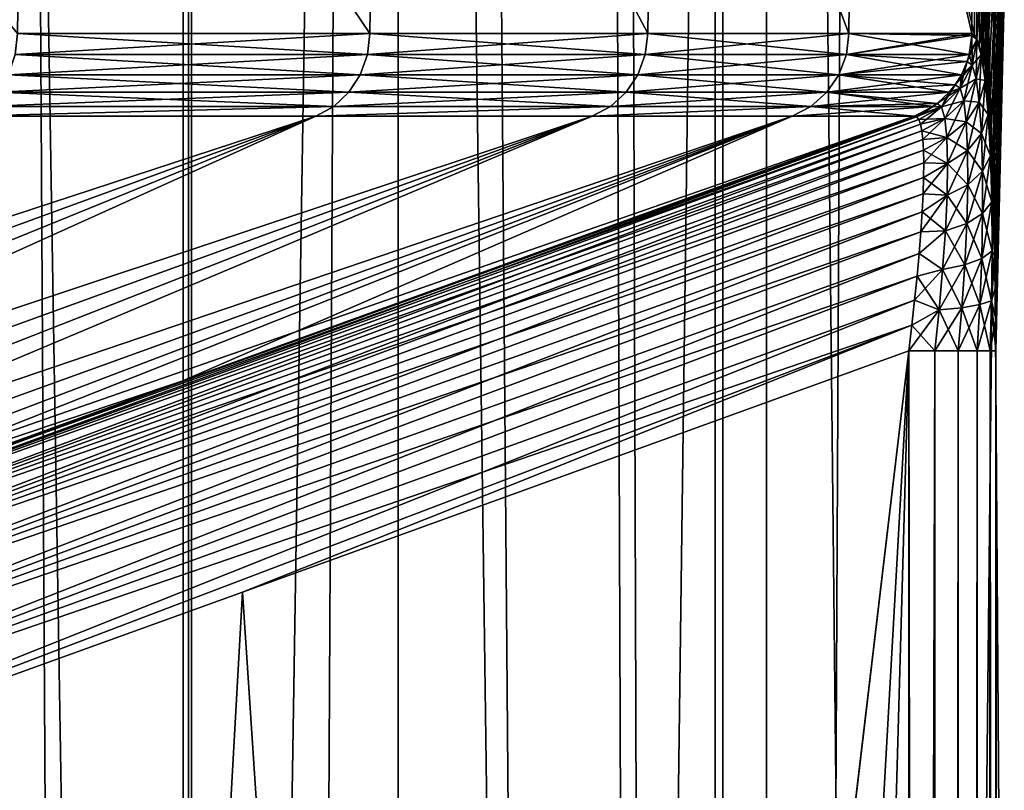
# Model space of a CAD drawing. Header units: metres. Extents: x -24 to 24, y -69 to 184.
# Tile 249 of 256: x 19.23 to 21.48, y -11.38 to -9.63. Entities that reach past the tile are written whole.
import ezdxf

# ---------------------------------------------------------------- set-up
doc = ezdxf.new("R2010")
doc.units = ezdxf.units.M
for name, color, linetype in [('106', 7, 'CONTINUOUS'), ('107', 7, 'CONTINUOUS'), ('108', 7, 'CONTINUOUS'), ('31', 7, 'CONTINUOUS'), ('36', 7, 'CONTINUOUS'), ('367', 7, 'CONTINUOUS'), ('369', 7, 'CONTINUOUS'), ('37', 7, 'CONTINUOUS'), ('3981', 7, 'CONTINUOUS'), ('3984', 7, 'CONTINUOUS'), ('3994', 7, 'CONTINUOUS'), ('560', 2, 'CONTINUOUS'), ('569', 2, 'CONTINUOUS'), ('59', 7, 'CONTINUOUS'), ('61', 7, 'CONTINUOUS'), ('80', 7, 'CONTINUOUS'), ('81', 7, 'CONTINUOUS'), ('82', 7, 'CONTINUOUS')]:
    doc.layers.add(name, color=color, linetype=linetype)

msp = doc.modelspace()

# ---------------------------------------------------------------- linework, layer by layer
at = {"layer": '106'}
for points in [[(21.257995, -10.38219, 1.564484), (21.257995, -57.268015, 1.564484), (21.316767, -57.268015, 1.555117)], [(21.257995, -10.38219, 1.564484), (21.316767, -57.268015, 1.555117), (21.316765, -10.38219, 1.555117)], [(21.316765, -10.38219, 1.555117), (21.316767, -57.268015, 1.555117), (21.370378, -10.38219, 1.528732)], [(21.316767, -57.268015, 1.555117), (21.370379, -57.268015, 1.528731), (21.370378, -10.38219, 1.528732)], [(21.370378, -10.38219, 1.528732), (21.370379, -57.268015, 1.528731), (21.413804, -10.38219, 1.487685)], [(21.370379, -57.268015, 1.528731), (21.413805, -57.268015, 1.487685), (21.413804, -10.38219, 1.487685)], [(21.413804, -10.38219, 1.487685), (21.413805, -57.268015, 1.487685), (21.443167, -10.38219, 1.435641)], [(21.413805, -57.268015, 1.487685), (21.443167, -57.268015, 1.435641), (21.443167, -10.38219, 1.435641)], [(21.455839, -57.268015, 1.377304), (21.455839, -10.38219, 1.377304), (21.443167, -10.38219, 1.435641)], [(21.443167, -57.268015, 1.435641), (21.455839, -57.268015, 1.377304), (21.443167, -10.38219, 1.435641)]]:
    msp.add_3dface(points, dxfattribs=at)
at = {"layer": '107'}
for points in [[(21.401902, -9.731888, 1.947191), (21.401112, -9.664646, 2.059131), (21.395289, -9.708201, 2.058571)], [(21.41254, -9.673962, 1.937077), (21.401167, -9.659958, 2.059137), (21.401112, -9.664646, 2.059131)], [(21.41254, -9.673962, 1.937077), (21.401112, -9.664646, 2.059131), (21.401902, -9.731888, 1.947191)], [(21.4072, -9.663055, 1.995443), (21.401167, -9.659958, 2.059137), (21.41254, -9.673962, 1.937077)], [(21.411157, -9.763405, 1.840267), (21.41254, -9.673962, 1.937077), (21.401902, -9.731888, 1.947191)], [(21.41306, -9.672418, 1.931542), (21.4072, -9.663055, 1.995443), (21.41254, -9.673962, 1.937077)], [(21.422814, -9.708617, 1.819465), (21.41254, -9.673962, 1.937077), (21.411157, -9.763405, 1.840267)], [(21.422814, -9.708617, 1.819465), (21.41306, -9.672418, 1.931542), (21.41254, -9.673962, 1.937077)], [(21.418685, -9.688304, 1.868136), (21.41306, -9.672418, 1.931542), (21.422814, -9.708617, 1.819465)], [(21.424016, -9.710693, 1.805977), (21.418685, -9.688304, 1.868136), (21.422814, -9.708617, 1.819465)], [(21.390849, -9.72351, 2.058144), (21.401902, -9.731888, 1.947191), (21.395289, -9.708201, 2.058571)], [(21.418377, -9.816296, 1.742296), (21.422814, -9.708617, 1.819465), (21.411157, -9.763405, 1.840267)], [(21.431644, -9.766638, 1.711816), (21.422814, -9.708617, 1.819465), (21.418377, -9.816296, 1.742296)], [(21.431644, -9.766638, 1.711816), (21.424016, -9.710693, 1.805977), (21.422814, -9.708617, 1.819465)], [(21.429, -9.739432, 1.745836), (21.424016, -9.710693, 1.805977), (21.431644, -9.766638, 1.711816)], [(21.374437, -9.784418, 1.954751), (21.390849, -9.72351, 2.058144), (21.37791, -9.753766, 2.056899)], [(21.401902, -9.731888, 1.947191), (21.390849, -9.72351, 2.058144), (21.374437, -9.784418, 1.954751)], [(21.382764, -9.813039, 1.857597), (21.401902, -9.731888, 1.947191), (21.374437, -9.784418, 1.954751)], [(21.411157, -9.763405, 1.840267), (21.401902, -9.731888, 1.947191), (21.382764, -9.813039, 1.857597)], [(21.433594, -9.774306, 1.688499), (21.429, -9.739432, 1.745836), (21.431644, -9.766638, 1.711816)], [(21.363736, -9.776696, 2.055535), (21.374437, -9.784418, 1.954751), (21.37791, -9.753766, 2.056899)], [(21.38853, -9.86104, 1.768334), (21.411157, -9.763405, 1.840267), (21.382764, -9.813039, 1.857597)], [(21.418377, -9.816296, 1.742296), (21.411157, -9.763405, 1.840267), (21.38853, -9.86104, 1.768334)], [(21.423241, -9.887572, 1.6575), (21.431644, -9.766638, 1.711816), (21.418377, -9.816296, 1.742296)], [(21.4386, -9.844675, 1.61884), (21.431644, -9.766638, 1.711816), (21.423241, -9.887572, 1.6575)], [(21.4386, -9.844675, 1.61884), (21.433594, -9.774306, 1.688499), (21.431644, -9.766638, 1.711816)], [(21.332597, -9.826862, 1.959083), (21.363736, -9.776696, 2.055535), (21.350065, -9.793748, 2.05422)], [(21.374437, -9.784418, 1.954751), (21.363736, -9.776696, 2.055535), (21.332597, -9.826862, 1.959083)], [(21.340169, -9.853088, 1.869909), (21.374437, -9.784418, 1.954751), (21.332597, -9.826862, 1.959083)], [(21.382764, -9.813039, 1.857597), (21.374437, -9.784418, 1.954751), (21.340169, -9.853088, 1.869909)], [(21.437767, -9.815025, 1.634666), (21.433594, -9.774306, 1.688499), (21.4386, -9.844675, 1.61884)], [(21.322196, -9.819458, 2.051538), (21.332597, -9.826862, 1.959083), (21.350065, -9.793748, 2.05422)], [(21.27017, -9.847897, 2.046602), (21.275746, -9.849552, 2.001994), (21.313411, -9.825766, 2.050693)], [(21.275746, -9.849552, 2.001994), (21.322196, -9.819458, 2.051538), (21.313411, -9.825766, 2.050693)], [(21.275746, -9.849552, 2.001994), (21.332597, -9.826862, 1.959083), (21.322196, -9.819458, 2.051538)], [(21.275746, -9.849552, 2.001994), (21.280552, -9.855732, 1.957766), (21.332597, -9.826862, 1.959083)], [(21.280552, -9.855732, 1.957766), (21.284544, -9.866456, 1.914193), (21.332597, -9.826862, 1.959083)], [(21.284544, -9.866456, 1.914193), (21.340169, -9.853088, 1.869909), (21.332597, -9.826862, 1.959083)], [(21.344767, -9.896877, 1.787606), (21.382764, -9.813039, 1.857597), (21.340169, -9.853088, 1.869909)], [(21.38853, -9.86104, 1.768334), (21.382764, -9.813039, 1.857597), (21.344767, -9.896877, 1.787606)], [(21.391535, -9.92586, 1.690654), (21.418377, -9.816296, 1.742296), (21.38853, -9.86104, 1.768334)], [(21.423241, -9.887572, 1.6575), (21.418377, -9.816296, 1.742296), (21.391535, -9.92586, 1.690654)], [(21.441515, -9.861231, 1.584745), (21.437767, -9.815025, 1.634666), (21.4386, -9.844675, 1.61884)], [(21.284544, -9.866456, 1.914193), (21.287697, -9.881725, 1.871573), (21.340169, -9.853088, 1.869909)], [(21.287697, -9.881725, 1.871573), (21.290004, -9.90151, 1.830241), (21.340169, -9.853088, 1.869909)], [(21.290004, -9.90151, 1.830241), (21.344767, -9.896877, 1.787606), (21.340169, -9.853088, 1.869909)], [(21.425761, -9.973251, 1.588541), (21.4386, -9.844675, 1.61884), (21.423241, -9.887572, 1.6575)], [(21.443597, -9.938284, 1.543485), (21.4386, -9.844675, 1.61884), (21.425761, -9.973251, 1.588541)], [(21.443597, -9.938284, 1.543485), (21.441515, -9.861231, 1.584745), (21.4386, -9.844675, 1.61884)], [(21.346314, -9.956123, 1.715343), (21.38853, -9.86104, 1.768334), (21.344767, -9.896877, 1.787606)], [(21.391535, -9.92586, 1.690654), (21.38853, -9.86104, 1.768334), (21.346314, -9.956123, 1.715343)], [(21.444845, -9.91277, 1.539034), (21.441515, -9.861231, 1.584745), (21.443597, -9.938284, 1.543485)], [(21.290004, -9.90151, 1.830241), (21.291443, -9.92576, 1.79055), (21.344767, -9.896877, 1.787606)], [(21.291443, -9.92576, 1.79055), (21.291979, -9.954403, 1.752858), (21.344767, -9.896877, 1.787606)], [(21.291979, -9.954403, 1.752858), (21.346314, -9.956123, 1.715343), (21.344767, -9.896877, 1.787606)], [(21.391889, -10.004058, 1.626941), (21.423241, -9.887572, 1.6575), (21.391535, -9.92586, 1.690654)], [(21.425761, -9.973251, 1.588541), (21.423241, -9.887572, 1.6575), (21.391889, -10.004058, 1.626941)], [(21.447753, -9.969541, 1.497957), (21.444845, -9.91277, 1.539034), (21.443597, -9.938284, 1.543485)], [(21.345004, -10.027953, 1.655257), (21.391535, -9.92586, 1.690654), (21.346314, -9.956123, 1.715343)], [(21.391889, -10.004058, 1.626941), (21.391535, -9.92586, 1.690654), (21.345004, -10.027953, 1.655257)], [(21.425923, -10.069225, 1.537), (21.443597, -9.938284, 1.543485), (21.425761, -9.973251, 1.588541)], [(21.446496, -10.04289, 1.487463), (21.443597, -9.938284, 1.543485), (21.425923, -10.069225, 1.537)], [(21.446496, -10.04289, 1.487463), (21.447753, -9.969541, 1.497957), (21.443597, -9.938284, 1.543485)], [(21.290384, -10.024573, 1.684754), (21.345004, -10.027953, 1.655257), (21.346314, -9.956123, 1.715343)], [(21.291624, -9.987365, 1.717482), (21.290384, -10.024573, 1.684754), (21.346314, -9.956123, 1.715343)], [(21.291979, -9.954403, 1.752858), (21.291624, -9.987365, 1.717482), (21.346314, -9.956123, 1.715343)], [(21.389703, -10.092053, 1.578686), (21.425761, -9.973251, 1.588541), (21.391889, -10.004058, 1.626941)], [(21.425923, -10.069225, 1.537), (21.425761, -9.973251, 1.588541), (21.389703, -10.092053, 1.578686)], [(21.450231, -10.031125, 1.462044), (21.447753, -9.969541, 1.497957), (21.446496, -10.04289, 1.487463)], [(21.34107, -10.109335, 1.608799), (21.391889, -10.004058, 1.626941), (21.345004, -10.027953, 1.655257)], [(21.389703, -10.092053, 1.578686), (21.391889, -10.004058, 1.626941), (21.34107, -10.109335, 1.608799)], [(21.285214, -10.111274, 1.628765), (21.34107, -10.109335, 1.608799), (21.345004, -10.027953, 1.655257)], [(21.288254, -10.065927, 1.655043), (21.285214, -10.111274, 1.628765), (21.345004, -10.027953, 1.655257)], [(21.290384, -10.024573, 1.684754), (21.288254, -10.065927, 1.655043), (21.345004, -10.027953, 1.655257)], [(21.44736, -10.154181, 1.451103), (21.450231, -10.031125, 1.462044), (21.446496, -10.04289, 1.487463)], [(21.452264, -10.096802, 1.431909), (21.450231, -10.031125, 1.462044), (21.44736, -10.154181, 1.451103)], [(21.42389, -10.171592, 1.503228), (21.446496, -10.04289, 1.487463), (21.425923, -10.069225, 1.537)], [(21.44736, -10.154181, 1.451103), (21.446496, -10.04289, 1.487463), (21.42389, -10.171592, 1.503228)], [(21.385235, -10.1864, 1.546327), (21.425923, -10.069225, 1.537), (21.389703, -10.092053, 1.578686)], [(21.42389, -10.171592, 1.503228), (21.425923, -10.069225, 1.537), (21.385235, -10.1864, 1.546327)], [(21.334847, -10.197283, 1.576553), (21.389703, -10.092053, 1.578686), (21.34107, -10.109335, 1.608799)], [(21.385235, -10.1864, 1.546327), (21.389703, -10.092053, 1.578686), (21.334847, -10.197283, 1.576553)], [(21.453841, -10.1657, 1.408093), (21.452264, -10.096802, 1.431909), (21.44736, -10.154181, 1.451103)], [(21.281313, -10.160236, 1.606415), (21.334847, -10.197283, 1.576553), (21.34107, -10.109335, 1.608799)], [(21.285214, -10.111274, 1.628765), (21.281313, -10.160236, 1.606415), (21.34107, -10.109335, 1.608799)], [(21.281313, -10.160236, 1.606415), (21.2766, -10.212343, 1.588451), (21.334847, -10.197283, 1.576553)], [(21.419798, -10.27688, 1.487028), (21.44736, -10.154181, 1.451103), (21.42389, -10.171592, 1.503228)], [(21.446225, -10.268337, 1.434116), (21.44736, -10.154181, 1.451103), (21.419798, -10.27688, 1.487028)], [(21.446225, -10.268337, 1.434116), (21.453841, -10.1657, 1.408093), (21.44736, -10.154181, 1.451103)], [(21.454958, -10.236881, 1.390964), (21.453841, -10.1657, 1.408093), (21.446225, -10.268337, 1.434116)], [(21.326648, -10.289038, 1.558729), (21.385235, -10.1864, 1.546327), (21.334847, -10.197283, 1.576553)], [(21.378717, -10.283992, 1.52984), (21.385235, -10.1864, 1.546327), (21.326648, -10.289038, 1.558729)], [(21.378717, -10.283992, 1.52984), (21.42389, -10.171592, 1.503228), (21.385235, -10.1864, 1.546327)], [(21.419798, -10.27688, 1.487028), (21.42389, -10.171592, 1.503228), (21.378717, -10.283992, 1.52984)], [(21.27111, -10.267085, 1.575264), (21.326648, -10.289038, 1.558729), (21.334847, -10.197283, 1.576553)], [(21.2766, -10.212343, 1.588451), (21.27111, -10.267085, 1.575264), (21.334847, -10.197283, 1.576553)], [(21.455621, -10.309363, 1.380692), (21.454958, -10.236881, 1.390964), (21.446225, -10.268337, 1.434116)], [(21.27111, -10.267085, 1.575264), (21.264895, -10.3239, 1.567185), (21.326648, -10.289038, 1.558729)], [(21.370378, -10.38219, 1.528732), (21.419798, -10.27688, 1.487028), (21.378717, -10.283992, 1.52984)], [(21.370378, -10.38219, 1.528732), (21.413804, -10.38219, 1.487685), (21.419798, -10.27688, 1.487028)], [(21.413804, -10.38219, 1.487685), (21.446225, -10.268337, 1.434116), (21.419798, -10.27688, 1.487028)], [(21.413804, -10.38219, 1.487685), (21.443167, -10.38219, 1.435641), (21.446225, -10.268337, 1.434116)], [(21.443167, -10.38219, 1.435641), (21.455621, -10.309363, 1.380692), (21.446225, -10.268337, 1.434116)], [(21.264895, -10.3239, 1.567185), (21.257995, -10.38219, 1.564484), (21.326648, -10.289038, 1.558729)], [(21.257995, -10.38219, 1.564484), (21.316765, -10.38219, 1.555117), (21.326648, -10.289038, 1.558729)], [(21.316765, -10.38219, 1.555117), (21.378717, -10.283992, 1.52984), (21.326648, -10.289038, 1.558729)], [(21.316765, -10.38219, 1.555117), (21.370378, -10.38219, 1.528732), (21.378717, -10.283992, 1.52984)], [(21.443167, -10.38219, 1.435641), (21.455839, -10.38219, 1.377304), (21.455621, -10.309363, 1.380692)]]:
    msp.add_3dface(points, dxfattribs=at)
at = {"layer": '108'}
for points in [[(20.026198, -9.708201, 7.806888), (19.230237, -9.659958, 9.614987), (19.224956, -9.708201, 9.612345)], [(20.031701, -9.659958, 7.80903), (19.230237, -9.659958, 9.614987), (20.026198, -9.708201, 7.806888)], [(20.658314, -9.708201, 5.9355), (20.031701, -9.659958, 7.80903), (20.026198, -9.708201, 7.806888)], [(20.663992, -9.659958, 5.937123), (20.031701, -9.659958, 7.80903), (20.658314, -9.708201, 5.9355)], [(21.115966, -9.708201, 4.013985), (20.663992, -9.659958, 5.937123), (20.658314, -9.708201, 5.9355)], [(21.121768, -9.659958, 4.015085), (20.663992, -9.659958, 5.937123), (21.115966, -9.708201, 4.013985)], [(21.395289, -9.708201, 2.058571), (21.121768, -9.659958, 4.015085), (21.115966, -9.708201, 4.013985)], [(21.395289, -9.708201, 2.058571), (21.401112, -9.664646, 2.059131), (21.121768, -9.659958, 4.015085)], [(21.401112, -9.664646, 2.059131), (21.401167, -9.659958, 2.059137), (21.121768, -9.659958, 4.015085)], [(20.009931, -9.753766, 7.800546), (19.224956, -9.708201, 9.612345), (19.20934, -9.753766, 9.604537)], [(20.026198, -9.708201, 7.806888), (19.224956, -9.708201, 9.612345), (20.009931, -9.753766, 7.800546)], [(20.641534, -9.753766, 5.930678), (20.026198, -9.708201, 7.806888), (20.009931, -9.753766, 7.800546)], [(20.658314, -9.708201, 5.9355), (20.026198, -9.708201, 7.806888), (20.641534, -9.753766, 5.930678)], [(21.098814, -9.753766, 4.010724), (20.658314, -9.708201, 5.9355), (20.641534, -9.753766, 5.930678)], [(21.115966, -9.708201, 4.013985), (20.658314, -9.708201, 5.9355), (21.098814, -9.753766, 4.010724)], [(21.37791, -9.753766, 2.056899), (21.115966, -9.708201, 4.013985), (21.098814, -9.753766, 4.010724)], [(21.37791, -9.753766, 2.056899), (21.390849, -9.72351, 2.058144), (21.115966, -9.708201, 4.013985)], [(21.390849, -9.72351, 2.058144), (21.395289, -9.708201, 2.058571), (21.115966, -9.708201, 4.013985)], [(19.983868, -9.793748, 7.790386), (19.20934, -9.753766, 9.604537), (19.184319, -9.793748, 9.592027)], [(20.009931, -9.753766, 7.800546), (19.20934, -9.753766, 9.604537), (19.983868, -9.793748, 7.790386)], [(20.614648, -9.793748, 5.922953), (20.009931, -9.753766, 7.800546), (19.983868, -9.793748, 7.790386)], [(20.641534, -9.753766, 5.930678), (20.009931, -9.753766, 7.800546), (20.614648, -9.793748, 5.922953)], [(21.071333, -9.793748, 4.0055), (20.641534, -9.753766, 5.930678), (20.614648, -9.793748, 5.922953)], [(21.098814, -9.753766, 4.010724), (20.641534, -9.753766, 5.930678), (21.071333, -9.793748, 4.0055)], [(21.350065, -9.793748, 2.05422), (21.098814, -9.753766, 4.010724), (21.071333, -9.793748, 4.0055)], [(21.350065, -9.793748, 2.05422), (21.363736, -9.776696, 2.055535), (21.098814, -9.753766, 4.010724)], [(21.363736, -9.776696, 2.055535), (21.37791, -9.753766, 2.056899), (21.098814, -9.753766, 4.010724)], [(19.94956, -9.825766, 7.777011), (19.184319, -9.793748, 9.592027), (19.151384, -9.825766, 9.575559)], [(19.983868, -9.793748, 7.790386), (19.184319, -9.793748, 9.592027), (19.94956, -9.825766, 7.777011)], [(20.579257, -9.825766, 5.912785), (19.983868, -9.793748, 7.790386), (19.94956, -9.825766, 7.777011)], [(20.614648, -9.793748, 5.922953), (19.983868, -9.793748, 7.790386), (20.579257, -9.825766, 5.912785)], [(21.035157, -9.825766, 3.998624), (20.614648, -9.793748, 5.922953), (20.579257, -9.825766, 5.912785)], [(21.071333, -9.793748, 4.0055), (20.614648, -9.793748, 5.922953), (21.035157, -9.825766, 3.998624)], [(21.313411, -9.825766, 2.050693), (21.071333, -9.793748, 4.0055), (21.035157, -9.825766, 3.998624)], [(21.313411, -9.825766, 2.050693), (21.322196, -9.819458, 2.051538), (21.071333, -9.793748, 4.0055)], [(21.322196, -9.819458, 2.051538), (21.350065, -9.793748, 2.05422), (21.071333, -9.793748, 4.0055)], [(19.909108, -9.847897, 7.761194), (19.94956, -9.825766, 7.777011), (19.112554, -9.847897, 9.556096)], [(19.94956, -9.825766, 7.777011), (19.151384, -9.825766, 9.575559), (19.112554, -9.847897, 9.556096)], [(20.537523, -9.847897, 5.900748), (20.579257, -9.825766, 5.912785), (19.909108, -9.847897, 7.761194)], [(20.579257, -9.825766, 5.912785), (19.94956, -9.825766, 7.777011), (19.909108, -9.847897, 7.761194)], [(20.992494, -9.847897, 3.990476), (21.035157, -9.825766, 3.998624), (20.537523, -9.847897, 5.900748)], [(21.035157, -9.825766, 3.998624), (20.579257, -9.825766, 5.912785), (20.537523, -9.847897, 5.900748)], [(21.27017, -9.847897, 2.046602), (21.035157, -9.825766, 3.998624), (20.992494, -9.847897, 3.990476)], [(21.27017, -9.847897, 2.046602), (21.313411, -9.825766, 2.050693), (21.035157, -9.825766, 3.998624)]]:
    msp.add_3dface(points, dxfattribs=at)
at = {"layer": '31'}
for points in [[(16.387456, -11.002237, -7.910611), (19.909101, -9.847897, -7.76121), (16.747794, -11.002237, -7.116029)], [(19.112544, -9.847897, -9.556117), (19.909101, -9.847897, -7.76121), (16.387456, -11.002237, -7.910611)], [(16.747794, -11.002237, -7.116029), (19.909101, -9.847897, -7.76121), (17.069637, -11.002237, -6.305073)], [(17.069637, -11.002237, -6.305073), (20.53752, -9.847897, -5.900758), (17.352241, -11.002237, -5.479616)], [(19.909101, -9.847897, -7.76121), (20.53752, -9.847897, -5.900758), (17.069637, -11.002237, -6.305073)], [(17.352241, -11.002237, -5.479616), (20.53752, -9.847897, -5.900758), (17.594952, -11.002237, -4.641564)], [(17.594952, -11.002237, -4.641564), (20.992493, -9.847897, -3.990482), (17.797211, -11.002237, -3.792853)], [(20.53752, -9.847897, -5.900758), (20.992493, -9.847897, -3.990482), (17.594952, -11.002237, -4.641564)], [(17.797211, -11.002237, -3.792853), (20.992493, -9.847897, -3.990482), (17.958554, -11.002237, -2.935439)], [(20.992493, -9.847897, -3.990482), (21.27017, -9.847897, -2.046602), (17.958554, -11.002237, -2.935439)], [(21.27017, -9.847897, -2.046602), (19.603853, -10.450871, -2.059583), (17.958554, -11.002237, -2.935439)], [(18.078611, -11.002237, -2.071301), (17.958554, -11.002237, -2.935439), (19.603853, -10.450871, -2.059583)]]:
    msp.add_3dface(points, dxfattribs=at)
at = {"layer": '36'}
for points in [[(21.257995, -10.38219, -1.564484), (21.257995, -33.825159, -1.564484), (19.741651, -10.930812, -1.577717)], [(19.741651, -10.930812, -1.577717), (21.257995, -33.825159, -1.564484), (18.244146, -11.472084, -1.590786)]]:
    msp.add_3dface(points, dxfattribs=at)
at = {"layer": '367'}
for points in [[(19.618662, 145.2, -14.253792), (18.261983, -68.3, -15.955014), (18.261983, 145.2, -15.955014)], [(19.618662, -68.3, -14.253792), (18.261983, -68.3, -15.955014), (19.618662, 145.2, -14.253792)], [(20.817383, 145.2, -12.437807), (19.618662, -68.3, -14.253792), (19.618662, 145.2, -14.253792)], [(20.817383, -68.3, -12.437807), (19.618662, -68.3, -14.253792), (20.817383, 145.2, -12.437807)], [(21.848495, 145.2, -10.521681), (20.817383, -68.3, -12.437807), (20.817383, 145.2, -12.437807)], [(21.848495, -68.3, -10.521681), (20.817383, -68.3, -12.437807), (21.848495, 145.2, -10.521681)]]:
    msp.add_3dface(points, dxfattribs=at)
at = {"layer": '369'}
for points in [[(21.363948, 78.937674, 11.473631), (21.848495, -68.3, 10.521681), (21.515496, 79.533352, 11.186865)], [(20.986016, 77.641033, 12.151117), (21.848495, -68.3, 10.521681), (21.363948, 78.937674, 11.473631)], [(20.861252, 77.261043, 12.364088), (21.848495, -68.3, 10.521681), (20.986016, 77.641033, 12.151117)], [(20.361567, 75.919653, 13.170767), (20.817383, -68.3, 12.437807), (20.861252, 77.261043, 12.364088)], [(20.817383, -68.3, 12.437807), (21.848495, -68.3, 10.521681), (20.861252, 77.261043, 12.364088)], [(20.272249, 75.705287, 13.307834), (20.817383, -68.3, 12.437807), (20.361567, 75.919653, 13.170767)], [(19.63657, 74.349015, 14.229111), (20.817383, -68.3, 12.437807), (20.272249, 75.705287, 13.307834)], [(19.589558, 74.258796, 14.293765), (19.618662, -68.3, 14.253792), (19.63657, 74.349015, 14.229111)], [(19.618662, -68.3, 14.253792), (20.817383, -68.3, 12.437807), (19.63657, 74.349015, 14.229111)], [(18.809153, 72.919451, 15.306151), (19.618662, -68.3, 14.253792), (19.589558, 74.258796, 14.293765)], [(18.261983, -68.3, 15.955014), (19.618662, -68.3, 14.253792), (18.809153, 72.919451, 15.306151)]]:
    msp.add_3dface(points, dxfattribs=at)
at = {"layer": '37'}
for points in [[(18.443145, -34.106056, 1.589049), (21.257995, -10.38219, 1.564484), (19.741651, -10.930812, 1.577717)], [(18.642725, -56.809776, 1.587307), (21.257995, -10.38219, 1.564484), (18.443145, -34.106056, 1.589049)], [(19.945367, -57.037926, 1.575939), (21.257995, -10.38219, 1.564484), (18.642725, -56.809776, 1.587307)], [(21.257995, -57.268015, 1.564484), (21.257995, -10.38219, 1.564484), (19.945367, -57.037926, 1.575939)], [(18.244146, -11.472084, 1.590786), (18.443145, -34.106056, 1.589049), (19.741651, -10.930812, 1.577717)]]:
    msp.add_3dface(points, dxfattribs=at)
at = {"layer": '3981'}
for points in [[(19.230237, -9.659958, 9.614987), (19.24599, -8.496539, 9.583417), (18.27965, -8.496539, 11.318321)], [(19.230237, -9.659958, 9.614987), (20.031701, -9.659958, 7.80903), (19.24599, -8.496539, 9.583417)], [(20.031701, -9.659958, 7.80903), (20.048141, -8.496539, 7.766726), (19.24599, -8.496539, 9.583417)], [(20.031701, -9.659958, 7.80903), (20.663992, -9.659958, 5.937123), (20.048141, -8.496539, 7.766726)], [(20.663992, -9.659958, 5.937123), (20.679254, -8.496539, 5.883744), (20.048141, -8.496539, 7.766726)], [(20.663992, -9.659958, 5.937123), (21.121768, -9.659958, 4.015085), (20.679254, -8.496539, 5.883744)], [(21.121768, -9.659958, 4.015085), (21.133926, -8.496539, 3.950593), (20.679254, -8.496539, 5.883744)], [(21.121768, -9.659958, 4.015085), (21.401167, -9.659958, 2.059137), (21.133926, -8.496539, 3.950593)], [(21.4072, -9.663055, 1.995443), (21.408285, -8.496539, 1.983767), (21.133926, -8.496539, 3.950593)], [(21.401167, -9.659958, 2.059137), (21.4072, -9.663055, 1.995443), (21.133926, -8.496539, 3.950593)], [(21.4072, -9.663055, 1.995443), (21.41306, -9.672418, 1.931542), (21.408285, -8.496539, 1.983767)], [(21.453841, -10.1657, 1.408093), (21.5, -8.496539), (21.408285, -8.496539, 1.983767)], [(21.452264, -10.096802, 1.431909), (21.453841, -10.1657, 1.408093), (21.408285, -8.496539, 1.983767)], [(21.450231, -10.031125, 1.462044), (21.452264, -10.096802, 1.431909), (21.408285, -8.496539, 1.983767)], [(21.447753, -9.969541, 1.497957), (21.450231, -10.031125, 1.462044), (21.408285, -8.496539, 1.983767)], [(21.444845, -9.91277, 1.539034), (21.447753, -9.969541, 1.497957), (21.408285, -8.496539, 1.983767)], [(21.441515, -9.861231, 1.584745), (21.444845, -9.91277, 1.539034), (21.408285, -8.496539, 1.983767)], [(21.437767, -9.815025, 1.634666), (21.441515, -9.861231, 1.584745), (21.408285, -8.496539, 1.983767)], [(21.433594, -9.774306, 1.688499), (21.437767, -9.815025, 1.634666), (21.408285, -8.496539, 1.983767)], [(21.429, -9.739432, 1.745836), (21.433594, -9.774306, 1.688499), (21.408285, -8.496539, 1.983767)], [(21.424016, -9.710693, 1.805977), (21.429, -9.739432, 1.745836), (21.408285, -8.496539, 1.983767)], [(21.418685, -9.688304, 1.868136), (21.424016, -9.710693, 1.805977), (21.408285, -8.496539, 1.983767)], [(21.41306, -9.672418, 1.931542), (21.418685, -9.688304, 1.868136), (21.408285, -8.496539, 1.983767)], [(21.453841, -10.1657, 1.408093), (21.454958, -10.236881, 1.390964), (21.5, -8.496539)], [(21.454958, -10.236881, 1.390964), (21.455621, -10.309363, 1.380692), (21.5, -8.496539)], [(21.455621, -10.309363, 1.380692), (21.455839, -10.38219, 1.377304), (21.5, -8.496539)], [(21.455839, -10.38219, 1.377304), (21.5, -58.601738), (21.5, -8.496539)], [(21.455839, -57.268015, 1.377304), (21.5, -58.601738), (21.455839, -10.38219, 1.377304)]]:
    msp.add_3dface(points, dxfattribs=at)
at = {"layer": '3984'}
for points in [[(19.230236, -9.659958, -9.614989), (18.279659, -8.496539, -11.318307), (19.246007, -8.496539, -9.583382)], [(20.031701, -9.659958, -7.809031), (19.230236, -9.659958, -9.614989), (19.246007, -8.496539, -9.583382)], [(20.031701, -9.659958, -7.809031), (19.246007, -8.496539, -9.583382), (20.048156, -8.496539, -7.766687)], [(20.663992, -9.659958, -5.937123), (20.031701, -9.659958, -7.809031), (20.048156, -8.496539, -7.766687)], [(20.663992, -9.659958, -5.937123), (20.048156, -8.496539, -7.766687), (20.679258, -8.496539, -5.883732)], [(21.121768, -9.659958, -4.015085), (20.663992, -9.659958, -5.937123), (20.679258, -8.496539, -5.883732)], [(21.121768, -9.659958, -4.015085), (20.679258, -8.496539, -5.883732), (21.133926, -8.496539, -3.950593)], [(21.401167, -9.659958, -2.059137), (21.121768, -9.659958, -4.015085), (21.133926, -8.496539, -3.950593)], [(21.401167, -9.659958, -2.059137), (21.133926, -8.496539, -3.950593), (21.408286, -8.496539, -1.983761)], [(21.4072, -9.663057, -1.995446), (21.401167, -9.659958, -2.059137), (21.408286, -8.496539, -1.983761)], [(21.41306, -9.672419, -1.931542), (21.4072, -9.663057, -1.995446), (21.408286, -8.496539, -1.983761)], [(21.5, -8.496539), (21.41306, -9.672419, -1.931542), (21.408286, -8.496539, -1.983761)], [(21.418686, -9.688306, -1.868128), (21.41306, -9.672419, -1.931542), (21.5, -8.496539)], [(21.424017, -9.710697, -1.80596), (21.418686, -9.688306, -1.868128), (21.5, -8.496539)], [(21.429002, -9.739442, -1.745812), (21.424017, -9.710697, -1.80596), (21.5, -8.496539)], [(21.433596, -9.774324, -1.688473), (21.429002, -9.739442, -1.745812), (21.5, -8.496539)], [(21.437769, -9.815048, -1.634642), (21.433596, -9.774324, -1.688473), (21.5, -8.496539)], [(21.441517, -9.861253, -1.584724), (21.437769, -9.815048, -1.634642), (21.5, -8.496539)], [(21.444846, -9.912788, -1.539019), (21.441517, -9.861253, -1.584724), (21.5, -8.496539)], [(21.447754, -9.969555, -1.497948), (21.444846, -9.912788, -1.539019), (21.5, -8.496539)], [(21.450232, -10.031134, -1.462039), (21.447754, -9.969555, -1.497948), (21.5, -8.496539)], [(21.452264, -10.096806, -1.431907), (21.450232, -10.031134, -1.462039), (21.5, -8.496539)], [(21.453841, -10.1657, -1.408092), (21.452264, -10.096806, -1.431907), (21.5, -8.496539)], [(21.454958, -10.236879, -1.390964), (21.453841, -10.1657, -1.408092), (21.5, -8.496539)], [(21.455621, -10.309361, -1.380692), (21.454958, -10.236879, -1.390964), (21.5, -8.496539)], [(21.455839, -10.38219, -1.377304), (21.455621, -10.309361, -1.380692), (21.5, -8.496539)], [(21.455839, -57.268015, -1.377304), (21.455839, -10.38219, -1.377304), (21.5, -8.496539)], [(21.5, -58.601738), (21.455839, -57.268015, -1.377304), (21.5, -8.496539)]]:
    msp.add_3dface(points, dxfattribs=at)
at = {"layer": '3994'}
for points in [[(19.909108, -9.847897, 7.761194), (16.747792, -11.002237, 7.116033), (17.069636, -11.002237, 6.305076)], [(19.909108, -9.847897, 7.761194), (19.112554, -9.847897, 9.556096), (16.747792, -11.002237, 7.116033)], [(19.909108, -9.847897, 7.761194), (17.069636, -11.002237, 6.305076), (17.352241, -11.002237, 5.479617)], [(20.537523, -9.847897, 5.900748), (17.352241, -11.002237, 5.479617), (17.594952, -11.002237, 4.641564)], [(20.537523, -9.847897, 5.900748), (19.909108, -9.847897, 7.761194), (17.352241, -11.002237, 5.479617)], [(20.537523, -9.847897, 5.900748), (17.594952, -11.002237, 4.641564), (17.797212, -11.002237, 3.79285)], [(20.992494, -9.847897, 3.990476), (17.797212, -11.002237, 3.79285), (17.958554, -11.002237, 2.935437)], [(20.992494, -9.847897, 3.990476), (20.537523, -9.847897, 5.900748), (17.797212, -11.002237, 3.79285)], [(18.078611, -11.002237, 2.071301), (20.992494, -9.847897, 3.990476), (17.958554, -11.002237, 2.935437)], [(18.078611, -11.002237, 2.071301), (19.602074, -10.451515, 2.059597), (20.992494, -9.847897, 3.990476)], [(19.602074, -10.451515, 2.059597), (21.27017, -9.847897, 2.046602), (20.992494, -9.847897, 3.990476)]]:
    msp.add_3dface(points, dxfattribs=at)
at = {"layer": '560'}
for points in [[(20.096444, -59.3, -10.00677), (19.087337, 3.7, -11.818463), (19.087341, -59.3, -11.818457)], [(20.09644, 3.7, -10.006777), (19.087337, 3.7, -11.818463), (20.096444, -59.3, -10.00677)], [(20.93403, -59.3, -8.1098), (20.09644, 3.7, -10.006777), (20.096444, -59.3, -10.00677)], [(20.934035, 3.7, -8.109788), (20.09644, 3.7, -10.006777), (20.93403, -59.3, -8.1098)], [(21.592993, -59.3, -6.143709), (20.934035, 3.7, -8.109788), (20.93403, -59.3, -8.1098)], [(21.592992, 3.7, -6.143713), (20.934035, 3.7, -8.109788), (21.592993, -59.3, -6.143709)]]:
    msp.add_3dface(points, dxfattribs=at)
at = {"layer": '569'}
for points in [[(19.087341, -59.3, 11.818457), (19.087337, 3.7, 11.818463), (20.09644, 3.7, 10.006777)], [(20.096444, -59.3, 10.00677), (19.087341, -59.3, 11.818457), (20.09644, 3.7, 10.006777)], [(20.096444, -59.3, 10.00677), (20.09644, 3.7, 10.006777), (20.934035, 3.7, 8.109788)], [(20.93403, -59.3, 8.1098), (20.096444, -59.3, 10.00677), (20.934035, 3.7, 8.109788)], [(20.93403, -59.3, 8.1098), (20.934035, 3.7, 8.109788), (21.592992, 3.7, 6.143713)], [(21.592993, -59.3, 6.143709), (20.93403, -59.3, 8.1098), (21.592992, 3.7, 6.143713)]]:
    msp.add_3dface(points, dxfattribs=at)
at = {"layer": '59'}
for points in [[(18.083245, -11.017669, 1.963509), (21.275746, -9.849552, 2.001994), (19.602074, -10.451515, 2.059597)], [(21.280552, -9.855732, 1.957766), (21.275746, -9.849552, 2.001994), (18.083245, -11.017669, 1.963509)], [(21.284544, -9.866456, 1.914193), (21.280552, -9.855732, 1.957766), (18.083245, -11.017669, 1.963509)], [(21.275746, -9.849552, 2.001994), (21.27017, -9.847897, 2.046602), (19.602074, -10.451515, 2.059597)], [(18.095731, -11.054691, 1.861763), (21.284544, -9.866456, 1.914193), (18.083245, -11.017669, 1.963509)], [(21.287697, -9.881725, 1.871573), (21.284544, -9.866456, 1.914193), (18.095731, -11.054691, 1.861763)], [(21.290004, -9.90151, 1.830241), (21.287697, -9.881725, 1.871573), (18.095731, -11.054691, 1.861763)], [(18.115477, -11.111547, 1.770899), (21.290004, -9.90151, 1.830241), (18.095731, -11.054691, 1.861763)], [(21.291443, -9.92576, 1.79055), (21.290004, -9.90151, 1.830241), (18.115477, -11.111547, 1.770899)], [(21.291979, -9.954403, 1.752858), (21.291443, -9.92576, 1.79055), (18.115477, -11.111547, 1.770899)], [(21.291624, -9.987365, 1.717482), (21.291979, -9.954403, 1.752858), (18.115477, -11.111547, 1.770899)], [(18.141543, -11.185532, 1.695233), (21.291624, -9.987365, 1.717482), (18.115477, -11.111547, 1.770899)], [(21.290384, -10.024573, 1.684754), (21.291624, -9.987365, 1.717482), (18.141543, -11.185532, 1.695233)], [(21.288254, -10.065927, 1.655043), (21.290384, -10.024573, 1.684754), (18.141543, -11.185532, 1.695233)], [(18.172692, -11.273134, 1.638361), (21.288254, -10.065927, 1.655043), (18.141543, -11.185532, 1.695233)], [(21.285214, -10.111274, 1.628765), (21.288254, -10.065927, 1.655043), (18.172692, -11.273134, 1.638361)], [(21.281313, -10.160236, 1.606415), (21.285214, -10.111274, 1.628765), (18.172692, -11.273134, 1.638361)], [(18.207444, -11.370188, 1.602985), (21.281313, -10.160236, 1.606415), (18.172692, -11.273134, 1.638361)], [(21.2766, -10.212343, 1.588451), (21.281313, -10.160236, 1.606415), (18.207444, -11.370188, 1.602985)], [(21.27111, -10.267085, 1.575264), (21.2766, -10.212343, 1.588451), (18.207444, -11.370188, 1.602985)], [(18.244146, -11.472084, 1.590786), (21.27111, -10.267085, 1.575264), (18.207444, -11.370188, 1.602985)], [(21.27111, -10.267085, 1.575264), (18.244146, -11.472084, 1.590786), (21.264895, -10.3239, 1.567185)], [(18.244146, -11.472084, 1.590786), (19.741651, -10.930812, 1.577717), (21.264895, -10.3239, 1.567185)], [(19.741651, -10.930812, 1.577717), (21.257995, -10.38219, 1.564484), (21.264895, -10.3239, 1.567185)], [(18.078611, -11.002237, 2.071301), (18.083245, -11.017669, 1.963509), (19.602074, -10.451515, 2.059597)]]:
    msp.add_3dface(points, dxfattribs=at)
at = {"layer": '61'}
for points in [[(21.280552, -9.855732, -1.957766), (18.078611, -11.002237, -2.071301), (21.275745, -9.849552, -2.001994)], [(18.078611, -11.002237, -2.071301), (19.603853, -10.450871, -2.059583), (21.275745, -9.849552, -2.001994)], [(18.078611, -11.002237, -2.071301), (21.280552, -9.855732, -1.957766), (18.083245, -11.017669, -1.963509)], [(21.280552, -9.855732, -1.957766), (21.284544, -9.866456, -1.914193), (18.083245, -11.017669, -1.963509)], [(19.603853, -10.450871, -2.059583), (21.27017, -9.847897, -2.046602), (21.275745, -9.849552, -2.001994)], [(21.284544, -9.866456, -1.914193), (21.287697, -9.881725, -1.871573), (18.083245, -11.017669, -1.963509)], [(18.083245, -11.017669, -1.963509), (21.287697, -9.881725, -1.871573), (18.095731, -11.054691, -1.861763)], [(21.287697, -9.881725, -1.871573), (21.290005, -9.901509, -1.830242), (18.095731, -11.054691, -1.861763)], [(21.290005, -9.901509, -1.830242), (21.291443, -9.925759, -1.790553), (18.095731, -11.054691, -1.861763)], [(21.291443, -9.925759, -1.790553), (21.291978, -9.954401, -1.752861), (18.095731, -11.054691, -1.861763)], [(18.095731, -11.054691, -1.861763), (21.291978, -9.954401, -1.752861), (18.115477, -11.111547, -1.770899)], [(21.291978, -9.954401, -1.752861), (21.291623, -9.987362, -1.717485), (18.115477, -11.111547, -1.770899)], [(21.291623, -9.987362, -1.717485), (21.290384, -10.024569, -1.684758), (18.115477, -11.111547, -1.770899)], [(18.115477, -11.111547, -1.770899), (21.290384, -10.024569, -1.684758), (18.141543, -11.185532, -1.695233)], [(21.290384, -10.024569, -1.684758), (21.288254, -10.065922, -1.655047), (18.141543, -11.185532, -1.695233)], [(21.288254, -10.065922, -1.655047), (21.285214, -10.111269, -1.628768), (18.141543, -11.185532, -1.695233)], [(18.141543, -11.185532, -1.695233), (21.285214, -10.111269, -1.628768), (18.172692, -11.273134, -1.638361)], [(21.285214, -10.111269, -1.628768), (21.281314, -10.160233, -1.606416), (18.172692, -11.273134, -1.638361)], [(21.281314, -10.160233, -1.606416), (21.2766, -10.212341, -1.588452), (18.172692, -11.273134, -1.638361)], [(18.172692, -11.273134, -1.638361), (21.2766, -10.212341, -1.588452), (18.207444, -11.370188, -1.602985)], [(21.2766, -10.212341, -1.588452), (21.27111, -10.267084, -1.575264), (18.207444, -11.370188, -1.602985)], [(21.27111, -10.267084, -1.575264), (21.264895, -10.3239, -1.567185), (18.207444, -11.370188, -1.602985)], [(21.264895, -10.3239, -1.567185), (18.244146, -11.472084, -1.590786), (18.207444, -11.370188, -1.602985)], [(18.244146, -11.472084, -1.590786), (21.264895, -10.3239, -1.567185), (19.741651, -10.930812, -1.577717)], [(21.257995, -10.38219, -1.564484), (19.741651, -10.930812, -1.577717), (21.264895, -10.3239, -1.567185)]]:
    msp.add_3dface(points, dxfattribs=at)
at = {"layer": '80'}
for points in [[(19.224956, -9.708201, -9.612345), (20.031701, -9.659958, -7.809031), (20.026198, -9.708201, -7.806888)], [(19.230236, -9.659958, -9.614989), (20.031701, -9.659958, -7.809031), (19.224956, -9.708201, -9.612345)], [(20.026198, -9.708201, -7.806888), (20.663992, -9.659958, -5.937123), (20.658314, -9.708201, -5.9355)], [(20.031701, -9.659958, -7.809031), (20.663992, -9.659958, -5.937123), (20.026198, -9.708201, -7.806888)], [(20.658314, -9.708201, -5.9355), (21.121768, -9.659958, -4.015085), (21.115966, -9.708201, -4.013985)], [(20.663992, -9.659958, -5.937123), (21.121768, -9.659958, -4.015085), (20.658314, -9.708201, -5.9355)], [(21.115966, -9.708201, -4.013985), (21.401167, -9.659958, -2.059137), (21.401112, -9.66465, -2.059131)], [(21.121768, -9.659958, -4.015085), (21.401167, -9.659958, -2.059137), (21.115966, -9.708201, -4.013985)], [(21.395289, -9.708201, -2.058571), (21.115966, -9.708201, -4.013985), (21.401112, -9.66465, -2.059131)], [(19.20934, -9.753766, -9.604537), (20.026198, -9.708201, -7.806888), (20.009931, -9.753766, -7.800546)], [(19.224956, -9.708201, -9.612345), (20.026198, -9.708201, -7.806888), (19.20934, -9.753766, -9.604537)], [(20.009931, -9.753766, -7.800546), (20.658314, -9.708201, -5.9355), (20.641534, -9.753766, -5.930678)], [(20.026198, -9.708201, -7.806888), (20.658314, -9.708201, -5.9355), (20.009931, -9.753766, -7.800546)], [(20.641534, -9.753766, -5.930678), (21.115966, -9.708201, -4.013985), (21.098814, -9.753766, -4.010724)], [(20.658314, -9.708201, -5.9355), (21.115966, -9.708201, -4.013985), (20.641534, -9.753766, -5.930678)], [(21.098814, -9.753766, -4.010724), (21.395289, -9.708201, -2.058571), (21.390848, -9.723514, -2.058144)], [(21.115966, -9.708201, -4.013985), (21.395289, -9.708201, -2.058571), (21.098814, -9.753766, -4.010724)], [(21.37791, -9.753766, -2.056899), (21.098814, -9.753766, -4.010724), (21.390848, -9.723514, -2.058144)], [(19.184319, -9.793748, -9.592027), (20.009931, -9.753766, -7.800546), (19.983868, -9.793748, -7.790386)], [(19.20934, -9.753766, -9.604537), (20.009931, -9.753766, -7.800546), (19.184319, -9.793748, -9.592027)], [(19.983868, -9.793748, -7.790386), (20.641534, -9.753766, -5.930678), (20.614648, -9.793748, -5.922954)], [(20.009931, -9.753766, -7.800546), (20.641534, -9.753766, -5.930678), (19.983868, -9.793748, -7.790386)], [(20.614648, -9.793748, -5.922954), (21.098814, -9.753766, -4.010724), (21.071333, -9.793748, -4.0055)], [(20.641534, -9.753766, -5.930678), (21.098814, -9.753766, -4.010724), (20.614648, -9.793748, -5.922954)], [(21.071333, -9.793748, -4.0055), (21.37791, -9.753766, -2.056899), (21.363734, -9.776699, -2.055535)], [(21.098814, -9.753766, -4.010724), (21.37791, -9.753766, -2.056899), (21.071333, -9.793748, -4.0055)], [(21.350065, -9.793748, -2.05422), (21.071333, -9.793748, -4.0055), (21.363734, -9.776699, -2.055535)], [(19.151384, -9.825766, -9.575559), (19.983868, -9.793748, -7.790386), (19.949559, -9.825766, -7.777011)], [(19.184319, -9.793748, -9.592027), (19.983868, -9.793748, -7.790386), (19.151384, -9.825766, -9.575559)], [(19.949559, -9.825766, -7.777011), (20.614648, -9.793748, -5.922954), (20.579257, -9.825766, -5.912785)], [(19.983868, -9.793748, -7.790386), (20.614648, -9.793748, -5.922954), (19.949559, -9.825766, -7.777011)], [(20.579257, -9.825766, -5.912785), (21.071333, -9.793748, -4.0055), (21.035157, -9.825766, -3.998624)], [(20.614648, -9.793748, -5.922954), (21.071333, -9.793748, -4.0055), (20.579257, -9.825766, -5.912785)], [(21.035157, -9.825766, -3.998624), (21.350065, -9.793748, -2.05422), (21.322194, -9.81946, -2.051538)], [(21.071333, -9.793748, -4.0055), (21.350065, -9.793748, -2.05422), (21.035157, -9.825766, -3.998624)], [(19.112544, -9.847897, -9.556117), (19.151384, -9.825766, -9.575559), (19.949559, -9.825766, -7.777011)], [(19.909101, -9.847897, -7.76121), (19.112544, -9.847897, -9.556117), (19.949559, -9.825766, -7.777011)], [(19.909101, -9.847897, -7.76121), (19.949559, -9.825766, -7.777011), (20.579257, -9.825766, -5.912785)], [(20.53752, -9.847897, -5.900758), (19.909101, -9.847897, -7.76121), (20.579257, -9.825766, -5.912785)], [(20.53752, -9.847897, -5.900758), (20.579257, -9.825766, -5.912785), (21.035157, -9.825766, -3.998624)], [(20.992493, -9.847897, -3.990482), (20.53752, -9.847897, -5.900758), (21.035157, -9.825766, -3.998624)], [(21.27017, -9.847897, -2.046602), (20.992493, -9.847897, -3.990482), (21.313411, -9.825766, -2.050693)], [(20.992493, -9.847897, -3.990482), (21.035157, -9.825766, -3.998624), (21.313411, -9.825766, -2.050693)], [(21.313411, -9.825766, -2.050693), (21.035157, -9.825766, -3.998624), (21.322194, -9.81946, -2.051538)]]:
    msp.add_3dface(points, dxfattribs=at)
at = {"layer": '81'}
for points in [[(21.390848, -9.723514, -2.058144), (21.412541, -9.673962, -1.937073), (21.401903, -9.731888, -1.947187)], [(21.390848, -9.723514, -2.058144), (21.395289, -9.708201, -2.058571), (21.412541, -9.673962, -1.937073)], [(21.395289, -9.708201, -2.058571), (21.401112, -9.66465, -2.059131), (21.412541, -9.673962, -1.937073)], [(21.401112, -9.66465, -2.059131), (21.401167, -9.659958, -2.059137), (21.4072, -9.663057, -1.995446)], [(21.401112, -9.66465, -2.059131), (21.4072, -9.663057, -1.995446), (21.412541, -9.673962, -1.937073)], [(21.412541, -9.673962, -1.937073), (21.422815, -9.708617, -1.81946), (21.401903, -9.731888, -1.947187)], [(21.4072, -9.663057, -1.995446), (21.41306, -9.672419, -1.931542), (21.412541, -9.673962, -1.937073)], [(21.41306, -9.672419, -1.931542), (21.418686, -9.688306, -1.868128), (21.412541, -9.673962, -1.937073)], [(21.412541, -9.673962, -1.937073), (21.418686, -9.688306, -1.868128), (21.422815, -9.708617, -1.81946)], [(21.418686, -9.688306, -1.868128), (21.424017, -9.710697, -1.80596), (21.422815, -9.708617, -1.81946)], [(21.401903, -9.731888, -1.947187), (21.422815, -9.708617, -1.81946), (21.411158, -9.763405, -1.840262)], [(21.422815, -9.708617, -1.81946), (21.431644, -9.766637, -1.711816), (21.411158, -9.763405, -1.840262)], [(21.422815, -9.708617, -1.81946), (21.429002, -9.739442, -1.745812), (21.431644, -9.766637, -1.711816)], [(21.424017, -9.710697, -1.80596), (21.429002, -9.739442, -1.745812), (21.422815, -9.708617, -1.81946)], [(21.363734, -9.776699, -2.055535), (21.401903, -9.731888, -1.947187), (21.374438, -9.784418, -1.954748)], [(21.363734, -9.776699, -2.055535), (21.37791, -9.753766, -2.056899), (21.401903, -9.731888, -1.947187)], [(21.401903, -9.731888, -1.947187), (21.411158, -9.763405, -1.840262), (21.374438, -9.784418, -1.954748)], [(21.37791, -9.753766, -2.056899), (21.390848, -9.723514, -2.058144), (21.401903, -9.731888, -1.947187)], [(21.429002, -9.739442, -1.745812), (21.433596, -9.774324, -1.688473), (21.431644, -9.766637, -1.711816)], [(21.374438, -9.784418, -1.954748), (21.411158, -9.763405, -1.840262), (21.382765, -9.813039, -1.857592)], [(21.411158, -9.763405, -1.840262), (21.418378, -9.816295, -1.742296), (21.382765, -9.813039, -1.857592)], [(21.411158, -9.763405, -1.840262), (21.431644, -9.766637, -1.711816), (21.418378, -9.816295, -1.742296)], [(21.431644, -9.766637, -1.711816), (21.438599, -9.844675, -1.61884), (21.418378, -9.816295, -1.742296)], [(21.431644, -9.766637, -1.711816), (21.437769, -9.815048, -1.634642), (21.438599, -9.844675, -1.61884)], [(21.433596, -9.774324, -1.688473), (21.437769, -9.815048, -1.634642), (21.431644, -9.766637, -1.711816)], [(21.322194, -9.81946, -2.051538), (21.374438, -9.784418, -1.954748), (21.332598, -9.826862, -1.95908)], [(21.322194, -9.81946, -2.051538), (21.350065, -9.793748, -2.05422), (21.374438, -9.784418, -1.954748)], [(21.374438, -9.784418, -1.954748), (21.382765, -9.813039, -1.857592), (21.332598, -9.826862, -1.95908)], [(21.350065, -9.793748, -2.05422), (21.363734, -9.776699, -2.055535), (21.374438, -9.784418, -1.954748)], [(21.27017, -9.847897, -2.046602), (21.313411, -9.825766, -2.050693), (21.332598, -9.826862, -1.95908)], [(21.275745, -9.849552, -2.001994), (21.27017, -9.847897, -2.046602), (21.332598, -9.826862, -1.95908)], [(21.280552, -9.855732, -1.957766), (21.275745, -9.849552, -2.001994), (21.332598, -9.826862, -1.95908)], [(21.280552, -9.855732, -1.957766), (21.332598, -9.826862, -1.95908), (21.34017, -9.853088, -1.869905)], [(21.313411, -9.825766, -2.050693), (21.322194, -9.81946, -2.051538), (21.332598, -9.826862, -1.95908)], [(21.332598, -9.826862, -1.95908), (21.382765, -9.813039, -1.857592), (21.34017, -9.853088, -1.869905)], [(21.382765, -9.813039, -1.857592), (21.388531, -9.861039, -1.768334), (21.34017, -9.853088, -1.869905)], [(21.382765, -9.813039, -1.857592), (21.418378, -9.816295, -1.742296), (21.388531, -9.861039, -1.768334)], [(21.418378, -9.816295, -1.742296), (21.423241, -9.887572, -1.6575), (21.388531, -9.861039, -1.768334)], [(21.418378, -9.816295, -1.742296), (21.438599, -9.844675, -1.61884), (21.423241, -9.887572, -1.6575)], [(21.437769, -9.815048, -1.634642), (21.441517, -9.861253, -1.584724), (21.438599, -9.844675, -1.61884)], [(21.284544, -9.866456, -1.914193), (21.280552, -9.855732, -1.957766), (21.34017, -9.853088, -1.869905)], [(21.287697, -9.881725, -1.871573), (21.284544, -9.866456, -1.914193), (21.34017, -9.853088, -1.869905)], [(21.287697, -9.881725, -1.871573), (21.34017, -9.853088, -1.869905), (21.344767, -9.896877, -1.787606)], [(21.34017, -9.853088, -1.869905), (21.388531, -9.861039, -1.768334), (21.344767, -9.896877, -1.787606)], [(21.438599, -9.844675, -1.61884), (21.443597, -9.938283, -1.543484), (21.423241, -9.887572, -1.6575)], [(21.438599, -9.844675, -1.61884), (21.444846, -9.912788, -1.539019), (21.443597, -9.938283, -1.543484)], [(21.441517, -9.861253, -1.584724), (21.444846, -9.912788, -1.539019), (21.438599, -9.844675, -1.61884)], [(21.388531, -9.861039, -1.768334), (21.391535, -9.925861, -1.690654), (21.344767, -9.896877, -1.787606)], [(21.388531, -9.861039, -1.768334), (21.423241, -9.887572, -1.6575), (21.391535, -9.925861, -1.690654)], [(21.290005, -9.901509, -1.830242), (21.287697, -9.881725, -1.871573), (21.344767, -9.896877, -1.787606)], [(21.291443, -9.925759, -1.790553), (21.290005, -9.901509, -1.830242), (21.344767, -9.896877, -1.787606)], [(21.291443, -9.925759, -1.790553), (21.344767, -9.896877, -1.787606), (21.346314, -9.956124, -1.715344)], [(21.344767, -9.896877, -1.787606), (21.391535, -9.925861, -1.690654), (21.346314, -9.956124, -1.715344)], [(21.423241, -9.887572, -1.6575), (21.425762, -9.973251, -1.58854), (21.391535, -9.925861, -1.690654)], [(21.423241, -9.887572, -1.6575), (21.443597, -9.938283, -1.543484), (21.425762, -9.973251, -1.58854)], [(21.444846, -9.912788, -1.539019), (21.447754, -9.969555, -1.497948), (21.443597, -9.938283, -1.543484)], [(21.291978, -9.954401, -1.752861), (21.291443, -9.925759, -1.790553), (21.346314, -9.956124, -1.715344)], [(21.391535, -9.925861, -1.690654), (21.39189, -10.004058, -1.626941), (21.346314, -9.956124, -1.715344)], [(21.391535, -9.925861, -1.690654), (21.425762, -9.973251, -1.58854), (21.39189, -10.004058, -1.626941)], [(21.443597, -9.938283, -1.543484), (21.446496, -10.04289, -1.487462), (21.425762, -9.973251, -1.58854)], [(21.443597, -9.938283, -1.543484), (21.447754, -9.969555, -1.497948), (21.446496, -10.04289, -1.487462)], [(21.291623, -9.987362, -1.717485), (21.291978, -9.954401, -1.752861), (21.346314, -9.956124, -1.715344)], [(21.291623, -9.987362, -1.717485), (21.346314, -9.956124, -1.715344), (21.345005, -10.027953, -1.655257)], [(21.346314, -9.956124, -1.715344), (21.39189, -10.004058, -1.626941), (21.345005, -10.027953, -1.655257)], [(21.290384, -10.024569, -1.684758), (21.291623, -9.987362, -1.717485), (21.345005, -10.027953, -1.655257)], [(21.425762, -9.973251, -1.58854), (21.425923, -10.069225, -1.537), (21.39189, -10.004058, -1.626941)], [(21.425762, -9.973251, -1.58854), (21.446496, -10.04289, -1.487462), (21.425923, -10.069225, -1.537)], [(21.447754, -9.969555, -1.497948), (21.450232, -10.031134, -1.462039), (21.446496, -10.04289, -1.487462)], [(21.39189, -10.004058, -1.626941), (21.389703, -10.092052, -1.578685), (21.345005, -10.027953, -1.655257)], [(21.39189, -10.004058, -1.626941), (21.425923, -10.069225, -1.537), (21.389703, -10.092052, -1.578685)], [(21.288254, -10.065922, -1.655047), (21.290384, -10.024569, -1.684758), (21.345005, -10.027953, -1.655257)], [(21.288254, -10.065922, -1.655047), (21.345005, -10.027953, -1.655257), (21.34107, -10.109335, -1.608799)], [(21.345005, -10.027953, -1.655257), (21.389703, -10.092052, -1.578685), (21.34107, -10.109335, -1.608799)], [(21.450232, -10.031134, -1.462039), (21.452264, -10.096806, -1.431907), (21.446496, -10.04289, -1.487462)], [(21.446496, -10.04289, -1.487462), (21.447361, -10.154178, -1.451103), (21.425923, -10.069225, -1.537)], [(21.446496, -10.04289, -1.487462), (21.452264, -10.096806, -1.431907), (21.447361, -10.154178, -1.451103)], [(21.285214, -10.111269, -1.628768), (21.288254, -10.065922, -1.655047), (21.34107, -10.109335, -1.608799)], [(21.425923, -10.069225, -1.537), (21.423891, -10.171589, -1.503228), (21.389703, -10.092052, -1.578685)], [(21.425923, -10.069225, -1.537), (21.447361, -10.154178, -1.451103), (21.423891, -10.171589, -1.503228)], [(21.389703, -10.092052, -1.578685), (21.385236, -10.186397, -1.546327), (21.34107, -10.109335, -1.608799)], [(21.389703, -10.092052, -1.578685), (21.423891, -10.171589, -1.503228), (21.385236, -10.186397, -1.546327)], [(21.452264, -10.096806, -1.431907), (21.453841, -10.1657, -1.408092), (21.447361, -10.154178, -1.451103)], [(21.281314, -10.160233, -1.606416), (21.34107, -10.109335, -1.608799), (21.334847, -10.197281, -1.576554)], [(21.281314, -10.160233, -1.606416), (21.285214, -10.111269, -1.628768), (21.34107, -10.109335, -1.608799)], [(21.34107, -10.109335, -1.608799), (21.385236, -10.186397, -1.546327), (21.334847, -10.197281, -1.576554)], [(21.2766, -10.212341, -1.588452), (21.281314, -10.160233, -1.606416), (21.334847, -10.197281, -1.576554)], [(21.447361, -10.154178, -1.451103), (21.446226, -10.268333, -1.434115), (21.423891, -10.171589, -1.503228)], [(21.447361, -10.154178, -1.451103), (21.454958, -10.236879, -1.390964), (21.446226, -10.268333, -1.434115)], [(21.453841, -10.1657, -1.408092), (21.454958, -10.236879, -1.390964), (21.447361, -10.154178, -1.451103)], [(21.385236, -10.186397, -1.546327), (21.378718, -10.283989, -1.529839), (21.334847, -10.197281, -1.576554)], [(21.385236, -10.186397, -1.546327), (21.419799, -10.276877, -1.487027), (21.378718, -10.283989, -1.529839)], [(21.423891, -10.171589, -1.503228), (21.419799, -10.276877, -1.487027), (21.385236, -10.186397, -1.546327)], [(21.423891, -10.171589, -1.503228), (21.446226, -10.268333, -1.434115), (21.419799, -10.276877, -1.487027)], [(21.27111, -10.267084, -1.575264), (21.2766, -10.212341, -1.588452), (21.326649, -10.289035, -1.558729)], [(21.2766, -10.212341, -1.588452), (21.334847, -10.197281, -1.576554), (21.326649, -10.289035, -1.558729)], [(21.334847, -10.197281, -1.576554), (21.378718, -10.283989, -1.529839), (21.326649, -10.289035, -1.558729)], [(21.454958, -10.236879, -1.390964), (21.455621, -10.309361, -1.380692), (21.446226, -10.268333, -1.434115)], [(21.264895, -10.3239, -1.567185), (21.27111, -10.267084, -1.575264), (21.326649, -10.289035, -1.558729)], [(21.419799, -10.276877, -1.487027), (21.413804, -10.38219, -1.487686), (21.378718, -10.283989, -1.529839)], [(21.419799, -10.276877, -1.487027), (21.443166, -10.38219, -1.435641), (21.413804, -10.38219, -1.487686)], [(21.446226, -10.268333, -1.434115), (21.443166, -10.38219, -1.435641), (21.419799, -10.276877, -1.487027)], [(21.446226, -10.268333, -1.434115), (21.455839, -10.38219, -1.377304), (21.443166, -10.38219, -1.435641)], [(21.455621, -10.309361, -1.380692), (21.455839, -10.38219, -1.377304), (21.446226, -10.268333, -1.434115)], [(21.264895, -10.3239, -1.567185), (21.326649, -10.289035, -1.558729), (21.316765, -10.38219, -1.555117)], [(21.326649, -10.289035, -1.558729), (21.370378, -10.38219, -1.528732), (21.316765, -10.38219, -1.555117)], [(21.378718, -10.283989, -1.529839), (21.370378, -10.38219, -1.528732), (21.326649, -10.289035, -1.558729)], [(21.378718, -10.283989, -1.529839), (21.413804, -10.38219, -1.487686), (21.370378, -10.38219, -1.528732)], [(21.257995, -10.38219, -1.564484), (21.264895, -10.3239, -1.567185), (21.316765, -10.38219, -1.555117)]]:
    msp.add_3dface(points, dxfattribs=at)
at = {"layer": '82'}
for points in [[(21.257995, -57.268136, -1.564484), (21.257995, -33.825159, -1.564484), (21.316765, -10.38219, -1.555117)], [(21.257995, -33.825159, -1.564484), (21.257995, -10.38219, -1.564484), (21.316765, -10.38219, -1.555117)], [(21.257995, -57.268136, -1.564484), (21.316765, -10.38219, -1.555117), (21.316767, -57.268015, -1.555116)], [(21.316765, -10.38219, -1.555117), (21.370378, -10.38219, -1.528732), (21.316767, -57.268015, -1.555116)], [(21.316767, -57.268015, -1.555116), (21.370378, -10.38219, -1.528732), (21.370379, -57.268015, -1.528731)], [(21.370378, -10.38219, -1.528732), (21.413804, -10.38219, -1.487686), (21.370379, -57.268015, -1.528731)], [(21.370379, -57.268015, -1.528731), (21.413804, -10.38219, -1.487686), (21.413805, -57.268015, -1.487684)], [(21.413804, -10.38219, -1.487686), (21.443166, -10.38219, -1.435641), (21.413805, -57.268015, -1.487684)], [(21.413805, -57.268015, -1.487684), (21.443166, -10.38219, -1.435641), (21.443167, -57.268015, -1.43564)], [(21.443166, -10.38219, -1.435641), (21.455839, -10.38219, -1.377304), (21.443167, -57.268015, -1.43564)], [(21.455839, -10.38219, -1.377304), (21.455839, -57.268015, -1.377304), (21.443167, -57.268015, -1.43564)]]:
    msp.add_3dface(points, dxfattribs=at)

doc.saveas('drawing.dxf')
